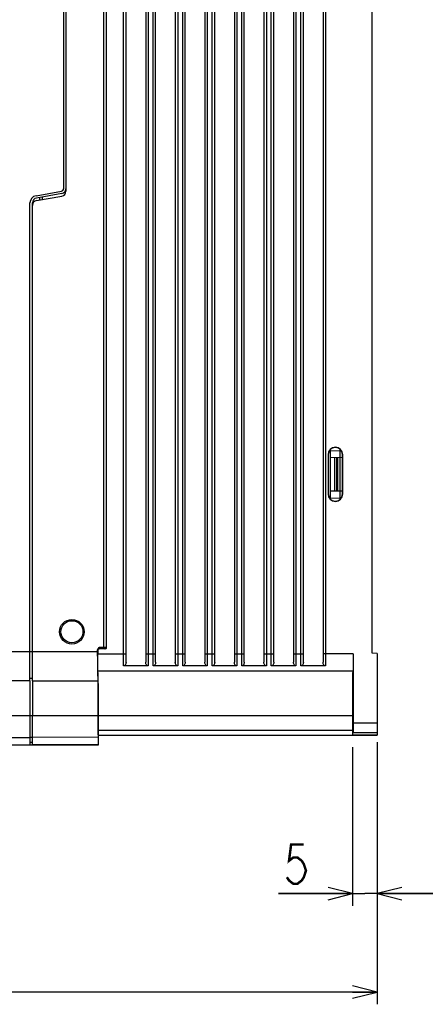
# Model space of a CAD drawing. Extents: x 31 to 410, y 32 to 287.
# Tile 18 of 41: x 177 to 210, y 128 to 208. Entities that reach past the tile are written whole.
import ezdxf

# ---------------------------------------------------------------- set-up
doc = ezdxf.new("R2010")
doc.units = 0
doc.header["$LTSCALE"] = 23.1
doc.layers.get('0').update_dxf_attribs({"linetype": 'CONTINUOUS'})
for name, color, linetype in [('ALL_AXIS', 7, 'CONTINUOUS'), ('ALL_DIM', 7, 'CONTINUOUS'), ('ALL_FEATURES', 7, 'CONTINUOUS')]:
    doc.layers.add(name, color=color, linetype=linetype)
doc.dimstyles.get("Standard").update_dxf_attribs({"dimtxt": 2.5, "dimasz": 2.5, "dimexe": 1.25, "dimexo": 0.625, "dimtad": 1, "dimcen": 2.5, "dimazin": 3, "dimtfac": 1, "dimtmove": 0, "dimatfit": 3})

# ---------------------------------------------------------------- blocks, each defined once
blk = doc.blocks.new('_OPEN')
at = {"color": 0, "linetype": 'BYBLOCK'}
for p, q in [((0, 0), (-1, 0.25)), ((-1, -0.25), (0, 0)), ((-1, 0), (0, 0))]:
    blk.add_line(p, q, dxfattribs=at)
blk = doc.blocks.new('*D11')
at = {"layer": 'ALL_DIM', "color": 2, "linetype": 'CONTINUOUS'}
for p, q in [((139.24, 161.648), (139.24, 127.842)), ((206.04, 149.152), (206.04, 127.842)), ((139.24, 128.842), (172.64, 128.842)), ((206.04, 128.842), (172.64, 128.842))]:
    blk.add_line(p, q, dxfattribs=at)
at = {"layer": 'ALL_DIM', "color": 2, "linetype": 'CONTINUOUS', "xscale": 2, "yscale": 2, "zscale": 2, "rotation": 180}
blk.add_blockref('_OPEN', (139.24, 128.842), dxfattribs=at)
at = {"layer": 'ALL_DIM', "color": 2, "linetype": 'CONTINUOUS', "xscale": 2, "yscale": 2, "zscale": 2}
blk.add_blockref('_OPEN', (206.04, 128.842), dxfattribs=at)
blk = doc.blocks.new('*D12')
at = {"layer": 'ALL_DIM', "color": 2, "linetype": 'CONTINUOUS'}
for p, q in [((204.043, 148.734), (204.043, 135.842)), ((206.04, 148.752), (206.04, 135.842)), ((204.043, 136.842), (198.016, 136.842)), ((198.016, 136.842), (205.042, 136.842)), ((211.04, 136.842), (205.042, 136.842)), ((206.04, 136.842), (211.04, 136.842))]:
    blk.add_line(p, q, dxfattribs=at)
at = {"layer": 'ALL_DIM', "color": 2, "linetype": 'CONTINUOUS', "xscale": 2, "yscale": 2, "zscale": 2}
blk.add_blockref('_OPEN', (204.043, 136.842), dxfattribs=at)
at = {"layer": 'ALL_DIM', "color": 2, "linetype": 'CONTINUOUS', "xscale": 2, "yscale": 2, "zscale": 2, "rotation": 180}
blk.add_blockref('_OPEN', (206.04, 136.842), dxfattribs=at)

msp = doc.modelspace()

# ---------------------------------------------------------------- linework, layer by layer
at = {"layer": 'ALL_AXIS', "color": 7, "linetype": 'CONTINUOUS'}
for p, q in [((177.84, 154.131), (177.84, 156.531)), ((177.84, 154.131), (157.64, 154.131)), ((178.04, 154.131), (178.04, 151.331)), ((157.64, 148.931), (177.84, 148.931)), ((177.84, 149.531), (177.84, 148.931))]:
    msp.add_line(p, q, dxfattribs=at)
at = {"layer": 'ALL_AXIS', "color": 9, "linetype": 'CONTINUOUS'}
msp.add_line((157.64, 149.531), (177.84, 149.531), dxfattribs=at)
at = {"layer": 'ALL_AXIS', "color": 7, "linetype": 'CONTINUOUS'}
for radius in [1, 0.896]:
    msp.add_circle((181.24, 158.131), radius, dxfattribs=at)
at = {"layer": 'ALL_DIM', "color": 2, "linetype": 'CONTINUOUS', "const_width": 0.2}
msp.add_lwpolyline([(200.08, 140.842), (199.048, 140.842), (198.876, 139.509), (199.22, 139.776), (199.564, 139.776), (199.908, 139.509), (200.08, 139.242), (200.252, 138.709), (200.08, 138.176), (199.908, 137.909), (199.564, 137.642), (199.22, 137.642), (198.876, 137.909), (198.704, 138.176)], dxfattribs=at)
at = {"layer": 'ALL_FEATURES', "color": 9, "linetype": 'CONTINUOUS'}
for p, q in [((185.44, 155.351), (185.44, 247.222)), ((187.44, 247.222), (187.44, 155.351)), ((187.84, 155.351), (187.84, 247.222)), ((189.84, 247.222), (189.84, 155.351)), ((190.24, 155.351), (190.24, 247.222)), ((192.24, 247.222), (192.24, 155.351)), ((192.64, 155.351), (192.64, 247.222)), ((194.64, 247.222), (194.64, 155.351)), ((195.04, 155.351), (195.04, 247.222)), ((197.04, 247.222), (197.04, 155.351)), ((197.44, 155.351), (197.44, 247.222)), ((199.44, 247.222), (199.44, 155.351)), ((199.84, 155.351), (199.84, 247.222)), ((201.84, 247.222), (201.84, 155.351)), ((183.831, 156.74), (183.831, 245.121)), ((202.067, 172.531), (202.044, 172.531)), ((202.24, 172.865), (203.04, 172.851)), ((202.581, 172.302), (202.581, 169.56)), ((202.723, 172.304), (202.723, 169.557)), ((202.84, 169.555), (202.84, 172.306)), ((203.221, 172.531), (203.244, 172.531)), ((202.067, 169.331), (202.044, 169.331)), ((202.24, 168.996), (203.04, 169.01)), ((203.221, 169.331), (203.244, 169.331)), ((143.714, 156.531), (183.328, 156.531)), ((183.329, 156.62), (183.338, 156.611)), ((183.338, 156.331), (185.64, 156.331)), ((183.972, 156.86), (183.446, 156.86)), ((183.446, 156.86), (183.447, 156.808)), ((183.449, 156.74), (183.458, 156.731)), ((183.92, 156.731), (183.911, 156.739)), ((184.04, 156.851), (184.031, 156.859)), ((187.24, 156.331), (188.04, 156.331)), ((189.64, 156.331), (190.44, 156.331)), ((192.04, 156.331), (192.84, 156.331)), ((194.44, 156.331), (195.24, 156.331)), ((196.84, 156.331), (197.64, 156.331)), ((199.24, 156.331), (200.04, 156.331)), ((204.096, 156.331), (201.64, 156.331)), ((149.04, 151.331), (183.38, 151.331)), ((183.387, 151.331), (204.047, 151.331)), ((204.065, 151.331), (204.084, 151.331)), ((204.096, 150.731), (206.04, 150.731)), ((183.387, 150.14), (204.047, 150.134)), ((204.065, 150.152), (204.085, 150.152)), ((178.04, 149.531), (177.84, 149.531)), ((183.38, 149.546), (178.04, 149.547)), ((183.385, 148.946), (178.04, 148.947))]:
    msp.add_line(p, q, dxfattribs=at)
at = {"layer": 'ALL_FEATURES', "color": 7, "linetype": 'CONTINUOUS'}
for p, q in [((185.64, 155.667), (185.64, 246.976)), ((187.24, 246.976), (187.24, 155.667)), ((188.04, 155.667), (188.04, 246.976)), ((189.64, 246.976), (189.64, 155.667)), ((190.44, 155.667), (190.44, 246.976)), ((192.04, 246.976), (192.04, 155.667)), ((192.84, 155.667), (192.84, 246.976)), ((194.44, 246.976), (194.44, 155.667)), ((195.24, 155.667), (195.24, 246.976)), ((196.84, 246.976), (196.84, 155.667)), ((197.64, 155.667), (197.64, 246.976)), ((199.24, 246.976), (199.24, 155.667)), ((200.04, 155.667), (200.04, 246.976)), ((201.64, 246.976), (201.64, 155.667)), ((184.031, 245.002), (184.031, 156.859)), ((184.04, 156.851), (184.04, 245.011)), ((205.64, 156.377), (205.64, 245.731)), ((180.76, 224.315), (180.76, 193.946)), ((180.56, 224.118), (180.56, 194.143)), ((178.336, 193.583), (180.395, 193.946)), ((180.43, 193.752), (178.371, 193.389)), ((177.84, 156.531), (177.84, 192.992)), ((178.04, 154.131), (178.04, 192.995)), ((178.371, 193.189), (180.43, 193.552)), ((178.64, 193.236), (178.64, 193.436)), ((178.84, 193.472), (178.84, 193.272)), ((202.24, 168.924), (202.24, 172.937)), ((203.04, 168.915), (203.04, 172.946)), ((202.044, 172.531), (202.044, 169.331)), ((202.067, 172.531), (202.067, 169.331)), ((202.24, 172.296), (203.221, 172.313)), ((203.221, 169.331), (203.221, 172.531)), ((203.244, 169.331), (203.244, 172.531)), ((203.221, 169.548), (202.24, 169.565)), ((183.328, 156.155), (183.328, 156.653)), ((183.338, 156.611), (183.338, 156.331)), ((183.458, 156.731), (183.421, 156.725)), ((183.831, 156.74), (183.449, 156.74)), ((183.92, 156.731), (183.458, 156.731)), ((204.096, 156.331), (204.096, 150.731)), ((206.04, 156.366), (205.64, 156.377)), ((206.04, 156.366), (206.04, 149.731)), ((187.44, 155.351), (185.44, 155.351)), ((189.84, 155.351), (187.84, 155.351)), ((192.24, 155.351), (190.24, 155.351)), ((194.64, 155.351), (192.64, 155.351)), ((197.04, 155.351), (195.04, 155.351)), ((199.44, 155.351), (197.44, 155.351)), ((201.84, 155.351), (199.84, 155.351)), ((204.084, 154.931), (183.35, 154.931)), ((183.36, 154.894), (183.355, 154.931)), ((204.074, 154.894), (204.078, 154.931)), ((177.84, 154.131), (157.64, 154.131)), ((178.04, 154.331), (177.84, 154.327)), ((177.84, 154.131), (177.84, 149.531)), ((178.04, 154.131), (183.355, 154.131)), ((183.355, 154.131), (183.359, 154.102)), ((178.04, 148.931), (178.04, 151.331)), ((183.38, 151.331), (183.38, 149.546)), ((183.387, 150.052), (183.387, 151.331)), ((204.085, 150.242), (204.084, 151.331)), ((183.39, 149.74), (204.043, 149.734)), ((183.4, 149.731), (183.39, 149.74)), ((183.4, 149.731), (206.04, 149.731)), ((183.4, 148.931), (183.4, 149.731)), ((204.062, 149.752), (204.043, 149.734)), ((204.062, 149.752), (206.04, 149.752)), ((204.089, 149.931), (206.04, 149.931)), ((178.04, 149.131), (177.84, 149.127)), ((177.84, 148.931), (183.4, 148.931)), ((183.385, 148.946), (183.4, 148.931))]:
    msp.add_line(p, q, dxfattribs=at)
for points in [[(203.221, 172.531), (203.207, 172.659), (203.164, 172.781), (203.096, 172.89), (203.004, 172.982), (202.895, 173.05), (202.773, 173.093), (202.644, 173.108), (202.516, 173.093), (202.394, 173.05), (202.285, 172.982), (202.193, 172.89), (202.125, 172.781), (202.082, 172.659), (202.067, 172.531)], [(202.067, 169.331), (202.082, 169.202), (202.125, 169.08), (202.193, 168.971), (202.285, 168.88), (202.394, 168.811), (202.516, 168.768), (202.644, 168.754), (202.773, 168.768), (202.895, 168.811), (203.004, 168.88), (203.096, 168.971), (203.164, 169.08), (203.207, 169.202), (203.221, 169.331)], [(183.446, 156.86), (183.407, 156.819), (183.373, 156.778), (183.348, 156.736), (183.333, 156.694), (183.328, 156.653)], [(183.328, 156.155), (183.329, 155.789), (183.33, 155.441), (183.332, 155.12), (183.334, 154.834), (183.336, 154.589), (183.339, 154.392), (183.342, 154.248), (183.345, 154.16), (183.348, 154.131)], [(183.421, 156.725), (183.387, 156.708), (183.361, 156.681), (183.344, 156.648), (183.338, 156.611)], [(183.35, 154.931), (183.348, 154.952), (183.346, 155.015), (183.344, 155.118), (183.342, 155.258), (183.341, 155.431), (183.34, 155.631), (183.339, 155.852), (183.338, 156.087), (183.338, 156.331)], [(184.04, 156.851), (184.034, 156.813), (184.017, 156.78), (183.991, 156.753), (183.957, 156.736), (183.92, 156.731)], [(204.096, 156.331), (204.096, 156.087), (204.095, 155.852), (204.094, 155.631), (204.093, 155.431), (204.091, 155.258), (204.09, 155.118), (204.088, 155.015), (204.086, 154.952), (204.084, 154.931)], [(185.64, 155.667), (185.635, 155.59), (185.62, 155.52), (185.596, 155.461), (185.564, 155.413), (185.525, 155.378), (185.483, 155.357), (185.44, 155.351)], [(187.44, 155.351), (187.397, 155.358), (187.355, 155.378), (187.316, 155.413), (187.284, 155.461), (187.26, 155.52), (187.245, 155.589), (187.24, 155.667)], [(188.04, 155.667), (188.035, 155.59), (188.02, 155.52), (187.996, 155.461), (187.964, 155.413), (187.925, 155.378), (187.883, 155.357), (187.84, 155.351)], [(189.84, 155.351), (189.797, 155.358), (189.755, 155.378), (189.716, 155.413), (189.684, 155.461), (189.66, 155.52), (189.645, 155.589), (189.64, 155.667)], [(190.44, 155.667), (190.435, 155.59), (190.42, 155.52), (190.396, 155.461), (190.364, 155.413), (190.325, 155.378), (190.283, 155.357), (190.24, 155.351)], [(192.24, 155.351), (192.197, 155.358), (192.155, 155.378), (192.116, 155.413), (192.084, 155.461), (192.06, 155.52), (192.045, 155.589), (192.04, 155.667)], [(192.84, 155.667), (192.835, 155.59), (192.82, 155.52), (192.796, 155.461), (192.764, 155.413), (192.725, 155.378), (192.683, 155.357), (192.64, 155.351)], [(194.64, 155.351), (194.597, 155.358), (194.555, 155.378), (194.516, 155.413), (194.484, 155.461), (194.46, 155.52), (194.445, 155.589), (194.44, 155.667)], [(195.24, 155.667), (195.235, 155.59), (195.22, 155.52), (195.196, 155.461), (195.164, 155.413), (195.125, 155.378), (195.083, 155.357), (195.04, 155.351)], [(197.04, 155.351), (196.997, 155.358), (196.955, 155.378), (196.916, 155.413), (196.884, 155.461), (196.86, 155.52), (196.845, 155.589), (196.84, 155.667)], [(197.64, 155.667), (197.635, 155.59), (197.62, 155.52), (197.596, 155.461), (197.564, 155.413), (197.525, 155.378), (197.483, 155.357), (197.44, 155.351)], [(199.44, 155.351), (199.397, 155.358), (199.355, 155.378), (199.316, 155.413), (199.284, 155.461), (199.26, 155.52), (199.245, 155.589), (199.24, 155.667)], [(200.04, 155.667), (200.035, 155.59), (200.02, 155.52), (199.996, 155.461), (199.964, 155.413), (199.925, 155.378), (199.883, 155.357), (199.84, 155.351)], [(201.84, 155.351), (201.797, 155.358), (201.755, 155.378), (201.716, 155.413), (201.684, 155.461), (201.66, 155.52), (201.645, 155.589), (201.64, 155.667)], [(183.376, 154.052), (183.372, 154.359), (183.369, 154.605), (183.364, 154.785), (183.36, 154.894)], [(204.047, 151.331), (204.047, 151.843), (204.048, 152.345), (204.05, 152.826), (204.052, 153.277), (204.055, 153.688), (204.058, 154.052), (204.061, 154.359), (204.065, 154.605), (204.069, 154.785), (204.074, 154.894)], [(183.359, 154.102), (183.362, 154.017), (183.366, 153.878), (183.369, 153.686), (183.371, 153.447), (183.374, 153.164), (183.376, 152.844), (183.378, 152.494), (183.379, 152.119), (183.38, 151.729), (183.38, 151.331)], [(183.387, 151.331), (183.387, 151.843), (183.386, 152.345), (183.384, 152.826), (183.382, 153.277), (183.379, 153.688), (183.376, 154.052)], [(204.075, 152.431), (204.073, 152.409), (204.071, 152.347), (204.07, 152.245), (204.068, 152.108), (204.067, 151.942), (204.066, 151.752), (204.065, 151.545), (204.065, 151.331)], [(204.084, 151.331), (204.084, 151.545), (204.084, 151.752), (204.083, 151.942), (204.082, 152.108), (204.08, 152.245), (204.079, 152.347), (204.077, 152.409), (204.075, 152.431)], [(204.047, 151.331), (204.047, 150.045), (204.047, 149.961), (204.046, 149.886), (204.046, 149.822), (204.045, 149.775), (204.044, 149.745)], [(204.064, 149.904), (204.065, 149.98), (204.065, 150.064), (204.065, 151.331)], [(204.096, 150.731), (204.096, 150.575), (204.095, 150.424), (204.095, 150.286), (204.094, 150.165), (204.093, 150.065), (204.091, 149.991), (204.09, 149.946), (204.089, 149.931)], [(183.39, 149.74), (183.39, 149.751), (183.389, 149.781), (183.388, 149.829), (183.388, 149.892), (183.387, 149.968), (183.387, 150.052)], [(204.062, 149.752), (204.063, 149.763), (204.063, 149.793), (204.064, 149.841), (204.064, 149.904)], [(204.085, 150.242), (204.085, 150.157), (204.085, 150.081), (204.086, 150.018), (204.086, 149.97), (204.087, 149.941), (204.088, 149.931)], [(183.38, 149.546), (183.38, 149.413), (183.38, 149.287), (183.381, 149.173), (183.382, 149.078), (183.383, 149.007), (183.384, 148.962), (183.385, 148.946)]]:
    msp.add_lwpolyline(points, dxfattribs=at)
at = {"layer": 'ALL_FEATURES', "color": 9, "linetype": 'CONTINUOUS'}
for points in [[(183.328, 156.653), (183.328, 156.635), (183.328, 156.624), (183.329, 156.62)], [(183.329, 156.62), (183.334, 156.657), (183.351, 156.691), (183.378, 156.717), (183.411, 156.734), (183.449, 156.74)], [(183.447, 156.808), (183.447, 156.786), (183.447, 156.767), (183.448, 156.752), (183.448, 156.743), (183.449, 156.74)], [(183.911, 156.739), (183.908, 156.74), (183.9, 156.74), (183.888, 156.74), (183.871, 156.74), (183.831, 156.74)], [(183.911, 156.739), (183.948, 156.745), (183.982, 156.762), (184.008, 156.789), (184.025, 156.822), (184.031, 156.859)], [(184.031, 156.859), (184.024, 156.859), (183.972, 156.86)]]:
    msp.add_lwpolyline(points, dxfattribs=at)
at = {"layer": 'ALL_FEATURES', "color": 7, "linetype": 'CONTINUOUS'}
for centre, radius, start, end in [((180.36, 194.143), 0.2, 280, 360), ((180.36, 194.146), 0.4, 280, 360), ((180.36, 193.946), 0.4, 280, 360), ((178.44, 192.992), 0.6, 100, 180), ((178.44, 192.995), 0.4, 100, 180), ((178.44, 192.795), 0.4, 100, 180), ((202.644, 172.531), 0.6, 0, 180), ((202.644, 169.331), 0.6, 180, 360)]:
    msp.add_arc(centre, radius, start, end, dxfattribs=at)

# ---------------------------------------------------------------- dimensions: what is measured, and where the dimension line sits
at = {"layer": 'ALL_DIM', "color": 2, "linetype": 'CONTINUOUS'}
dim = msp.add_linear_dim(base=(139.24, 128.842), p1=(206.04, 149.152), p2=(139.24, 161.648), angle=180, dimstyle='Standard', dxfattribs=at)
dim.commit()
dim.dimension.update_dxf_attribs({"geometry": '*D11', "text_midpoint": (168.512, 129.642), "dimtype": 128})
dim = msp.add_linear_dim(base=(206.04, 136.842), p1=(204.043, 148.734), p2=(206.04, 148.752), dimstyle='Standard', dxfattribs=at)
dim.commit()
dim.dimension.update_dxf_attribs({"geometry": '*D12', "text_midpoint": (198.016, 137.642), "dimtype": 128})

doc.saveas('drawing.dxf')
